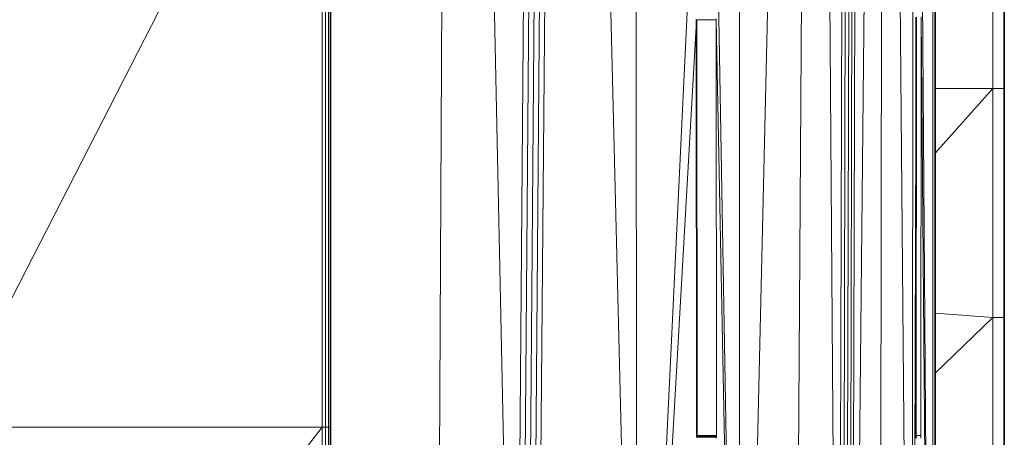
# Model space of a CAD drawing. Header units: inches. Extents: x 1 to 102, y 1 to 36.
# Tile 47 of 59: x 97.25 to 101.75, y 14.24 to 16.15. Entities that reach past the tile are written whole.
import ezdxf

# ---------------------------------------------------------------- set-up
doc = ezdxf.new("R2010")
doc.units = ezdxf.units.IN
doc.header["$MEASUREMENT"] = 0
doc.layers.add('Default', color=7, linetype='Continuous')

msp = doc.modelspace()

# ---------------------------------------------------------------- linework, layer by layer
at = {"layer": 'Default', "color": 9, "lineweight": 0, "true_color": 0xcbcbcb, "transparency": 33554687}
for p, q in [((99.2313, 25.5106), (99.1579, 11.5565)), ((99.1579, 11.5565), (99.2313, 25.5106)), ((99.2313, 25.5106), (99.5193, 11.559)), ((99.5193, 11.559), (99.2313, 25.5106)), ((99.5193, 11.559), (99.6281, 25.509)), ((99.6281, 25.509), (99.5193, 11.559)), ((99.653, 25.5089), (99.5438, 11.5579)), ((99.5438, 11.5579), (99.653, 25.5089)), ((99.6778, 25.5088), (99.5681, 11.5544)), ((98.6746, 14.2873), (98.6742, 17.6435)), ((96.9406, 12.0947), (98.6357, 14.286)), ((98.6357, 14.286), (98.6354, 12.0947)), ((98.6656, 14.2863), (98.6736, 14.2868)), ((98.6657, 12.0954), (98.6656, 14.2863)), ((98.6736, 14.2868), (98.6741, 12.0962)), ((98.6755, 12.097), (98.6746, 14.2873))]:
    msp.add_line(p, q, dxfattribs=at).dxf.unprotected_set("ltscale", 0)
at = {"layer": 'Default', "color": 7, "lineweight": 15, "ltscale": 5.215923, "transparency": 33554687}
for p, q in [((99.2313, 25.5106), (99.1579, 11.5565)), ((99.6281, 25.509), (99.5193, 11.559)), ((99.653, 25.5089), (99.5438, 11.5579)), ((99.6778, 25.5088), (99.5681, 11.5544)), ((99.7025, 25.5087), (99.5918, 11.5485)), ((99.6146, 11.5403), (99.7269, 25.5086)), ((100.0653, 25.5075), (100.074, 11.3476)), ((100.7904, 10.6499), (100.885, 25.5121)), ((101.0307, 25.5133), (100.9962, 10.6499)), ((101.0123, 10.6466), (101.0472, 25.5134)), ((101.028, 10.6369), (101.0627, 25.5135)), ((101.0426, 10.6211), (101.0771, 25.5135)), ((101.0904, 25.5135), (101.0555, 10.5998)), ((100.543, 10.6499), (100.5407, 25.4947)), ((101.1819, 9.7049), (101.2033, 25.4288)), ((101.3296, 9.7049), (101.3408, 25.4386)), ((101.426, 9.7379), (101.4249, 25.3925)), ((101.7, 17.7236), (101.7, 15.8346)), ((98.6357, 17.6434), (98.6357, 14.286)), ((98.6518, 17.6434), (98.6517, 14.286)), ((98.6655, 17.6434), (98.6656, 14.2863)), ((98.6742, 17.6435), (98.6736, 14.2868)), ((100.543, 10.6499), (100.4316, 17.1019)), ((101.426, 9.7379), (101.3725, 17.1019)), ((100.3454, 17.0766), (100.074, 11.3476)), ((100.4365, 16.1485), (100.346, 16.1485)), ((100.4365, 16.1485), (100.4363, 16.1535)), ((100.4376, 14.2485), (100.4365, 16.1485)), ((100.4365, 16.1485), (100.543, 10.6499)), ((101.3497, 16.1461), (101.3296, 9.7049)), ((101.3721, 16.1629), (101.3713, 14.2485)), ((101.3721, 16.1629), (101.426, 9.7379)), ((100.074, 11.3476), (100.346, 16.1447)), ((101.4365, 15.8346), (101.7, 15.8346)), ((101.7, 15.8346), (101.7, 14.787)), ((101.7, 15.8346), (101.752, 15.8346)), ((101.4365, 14.8082), (101.7, 14.787)), ((101.7, 14.787), (101.7, 13.9486)), ((101.7, 14.787), (101.752, 14.787)), ((98.6357, 14.286), (96.9158, 14.2866)), ((98.6357, 14.286), (98.6354, 12.0947)), ((98.6517, 14.286), (98.6357, 14.286)), ((98.6517, 14.286), (98.6515, 12.0948)), ((98.6656, 14.2863), (98.6517, 14.286)), ((98.6736, 14.2868), (98.6656, 14.2863)), ((98.6656, 14.2863), (98.6657, 12.0954)), ((98.6746, 14.2873), (98.6736, 14.2868)), ((98.6736, 14.2868), (98.6741, 12.0962)), ((100.3471, 14.2485), (100.4376, 14.2485)), ((100.3473, 14.2436), (100.4374, 14.2436)), ((100.3477, 14.2404), (100.4371, 14.2404)), ((100.4362, 14.2357), (100.4371, 14.2404)), ((100.4371, 14.2404), (100.4374, 14.2436)), ((100.4374, 14.2436), (100.4376, 14.2485)), ((101.3485, 14.2483), (101.3713, 14.2485)), ((101.3713, 14.2485), (101.3709, 14.2352))]:
    msp.add_line(p, q, dxfattribs=at)
at = {"layer": 'Default', "color": 9, "lineweight": 0, "true_color": 0xcacaca, "transparency": 33554687}
for p, q in [((99.5681, 11.5544), (99.6778, 25.5088)), ((99.7025, 25.5087), (99.5918, 11.5485)), ((98.6357, 17.6434), (96.9158, 14.2866)), ((96.9158, 14.2866), (98.6357, 17.6434)), ((98.6357, 17.6434), (98.6357, 14.286)), ((96.9158, 14.2866), (98.6357, 14.286)), ((98.6357, 14.286), (96.9158, 14.2866)), ((98.6357, 14.286), (96.9406, 12.0947))]:
    msp.add_line(p, q, dxfattribs=at).dxf.unprotected_set("ltscale", 0)
at = {"layer": 'Default', "color": 9, "lineweight": 0, "true_color": 0xc9c9c9, "transparency": 33554687}
for p, q in [((99.5918, 11.5485), (99.7025, 25.5087)), ((99.6146, 11.5403), (99.7269, 25.5086)), ((99.7269, 25.5086), (99.6146, 11.5403)), ((99.7269, 25.5086), (100.074, 11.3476))]:
    msp.add_line(p, q, dxfattribs=at).dxf.unprotected_set("ltscale", 0)
at = {"layer": 'Default', "color": 9, "lineweight": 0, "true_color": 0xc8c8c8, "transparency": 33554687}
for p, q in [((100.074, 11.3476), (99.7269, 25.5086)), ((100.0653, 25.5075), (100.074, 11.3476)), ((101.4365, 15.8346), (101.4365, 17.7236)), ((101.7, 17.7236), (101.7, 15.8346)), ((101.7, 15.8346), (101.7, 17.7236)), ((101.752, 17.7236), (101.752, 15.8346)), ((101.7, 15.8346), (101.4365, 15.8346)), ((101.752, 15.8346), (101.7, 15.8346))]:
    msp.add_line(p, q, dxfattribs=at).dxf.unprotected_set("ltscale", 0)
at = {"layer": 'Default', "color": 9, "lineweight": 0, "true_color": 0xbbbbbb, "transparency": 33554687}
for p, q in [((100.074, 11.3476), (100.0653, 25.5075)), ((100.3454, 17.0766), (100.074, 11.3476)), ((101.4365, 15.5387), (101.7, 15.8346)), ((101.7, 14.787), (101.7, 15.8346)), ((101.7, 15.8346), (101.752, 15.8346)), ((101.7, 15.8346), (101.7, 14.787)), ((101.752, 15.8346), (101.752, 14.787)), ((101.4365, 14.8082), (101.4365, 15.5387)), ((101.7, 14.787), (101.4365, 14.8082)), ((101.752, 14.787), (101.7, 14.787))]:
    msp.add_line(p, q, dxfattribs=at).dxf.unprotected_set("ltscale", 0)
at = {"layer": 'Default', "color": 253, "lineweight": 0, "true_color": 0xafafaf, "transparency": 33554687}
for p, q in [((100.543, 10.6499), (100.885, 25.5121)), ((100.885, 25.5121), (100.7904, 10.6499))]:
    msp.add_line(p, q, dxfattribs=at).dxf.unprotected_set("ltscale", 0)
at = {"layer": 'Default', "color": 253, "lineweight": 0, "true_color": 0xacacac, "transparency": 33554687}
for p, q in [((100.885, 25.5121), (100.543, 10.6499)), ((100.543, 10.6499), (100.5407, 25.4947)), ((101.4365, 14.8082), (101.7, 14.787)), ((101.4365, 14.5333), (101.4365, 14.8082)), ((101.7, 14.787), (101.4365, 14.5333))]:
    msp.add_line(p, q, dxfattribs=at).dxf.unprotected_set("ltscale", 0)
at = {"layer": 'Default', "color": 253, "lineweight": 0, "true_color": 0xa6a6a6, "transparency": 33554687}
for p, q in [((100.7904, 10.6499), (100.885, 25.5121)), ((100.885, 25.5121), (100.9962, 10.6499))]:
    msp.add_line(p, q, dxfattribs=at).dxf.unprotected_set("ltscale", 0)
at = {"layer": 'Default', "color": 253, "lineweight": 0, "true_color": 0x9a9a9a, "transparency": 33554687}
for p, q in [((100.9962, 10.6499), (100.885, 25.5121)), ((101.0307, 25.5133), (100.9962, 10.6499))]:
    msp.add_line(p, q, dxfattribs=at).dxf.unprotected_set("ltscale", 0)
at = {"layer": 'Default', "color": 255, "lineweight": 0, "transparency": 33554687}
for p, q in [((100.9962, 10.6499), (101.0307, 25.5133)), ((101.0123, 10.6466), (101.0472, 25.5134)), ((101.0472, 25.5134), (101.0123, 10.6466)), ((101.0627, 25.5135), (101.028, 10.6369)), ((98.6357, 14.286), (98.6357, 17.6434)), ((98.6518, 17.6434), (98.6517, 14.286)), ((101.3296, 9.7049), (101.3497, 16.1461)), ((101.3497, 16.1461), (101.3485, 14.2483)), ((98.6517, 14.286), (98.6357, 14.286)), ((101.3485, 14.2483), (101.3486, 14.2436)), ((101.3486, 14.2436), (101.3491, 14.2354))]:
    msp.add_line(p, q, dxfattribs=at).dxf.unprotected_set("ltscale", 0)
at = {"layer": 'Default', "color": 252, "lineweight": 0, "true_color": 0x989898, "transparency": 33554687}
for p, q in [((101.028, 10.6369), (101.0627, 25.5135)), ((101.0771, 25.5135), (101.0426, 10.6211))]:
    msp.add_line(p, q, dxfattribs=at).dxf.unprotected_set("ltscale", 0)
at = {"layer": 'Default', "color": 252, "lineweight": 0, "true_color": 0x929292, "transparency": 33554687}
for p, q in [((101.0426, 10.6211), (101.0771, 25.5135)), ((101.0904, 25.5135), (101.0555, 10.5998))]:
    msp.add_line(p, q, dxfattribs=at).dxf.unprotected_set("ltscale", 0)
at = {"layer": 'Default', "color": 252, "lineweight": 0, "true_color": 0x8c8c8c, "transparency": 33554687}
for p, q in [((101.0555, 10.5998), (101.0904, 25.5135)), ((101.2033, 25.4288), (101.0555, 10.5998)), ((100.346, 16.1447), (100.346, 16.1485)), ((100.346, 16.1485), (100.4365, 16.1485)), ((100.4365, 16.1485), (100.4376, 14.2485)), ((100.3471, 14.2485), (100.346, 16.1447)), ((100.4376, 14.2485), (100.3471, 14.2485))]:
    msp.add_line(p, q, dxfattribs=at).dxf.unprotected_set("ltscale", 0)
at = {"layer": 'Default', "color": 9, "lineweight": 0, "true_color": 0xbcbcbc, "transparency": 33554687}
for p, q in [((100.5407, 25.4947), (100.543, 10.6499)), ((100.543, 10.6499), (100.4316, 17.1019)), ((100.4316, 17.1019), (100.543, 10.6499)), ((100.074, 11.3476), (100.3454, 17.0766)), ((100.3461, 16.151), (100.346, 16.1485)), ((100.346, 16.1485), (100.346, 16.1447)), ((100.4365, 16.1485), (100.4363, 16.1535)), ((100.543, 10.6499), (100.4365, 16.1485)), ((100.346, 16.1447), (100.074, 11.3476)), ((100.074, 11.3476), (100.346, 16.1447)), ((100.346, 16.1447), (100.3471, 14.2485)), ((100.3471, 14.2485), (100.3473, 14.2436)), ((100.3473, 14.2436), (100.3477, 14.2404)), ((100.3477, 14.2404), (100.3473, 14.2388))]:
    msp.add_line(p, q, dxfattribs=at).dxf.unprotected_set("ltscale", 0)
at = {"layer": 'Default', "color": 252, "lineweight": 0, "true_color": 0x878787, "transparency": 33554687}
for p, q in [((101.0555, 10.5998), (101.2033, 25.4288)), ((101.2033, 25.4288), (101.1819, 9.7049))]:
    msp.add_line(p, q, dxfattribs=at).dxf.unprotected_set("ltscale", 0)
at = {"layer": 'Default', "color": 8, "lineweight": 0, "true_color": 0x7a7a7a, "transparency": 33554687}
for p, q in [((101.1819, 9.7049), (101.2033, 25.4288)), ((101.2033, 25.4288), (101.3296, 9.7049))]:
    msp.add_line(p, q, dxfattribs=at).dxf.unprotected_set("ltscale", 0)
at = {"layer": 'Default', "color": 8, "lineweight": 0, "true_color": 0x7d7d7d, "transparency": 33554687}
for p, q in [((101.3296, 9.7049), (101.2033, 25.4288)), ((101.3296, 9.7049), (101.3408, 25.4386)), ((101.3408, 25.4386), (101.3296, 9.7049)), ((101.3497, 16.1461), (101.3296, 9.7049)), ((101.3501, 16.1613), (101.3497, 16.1485)), ((101.3497, 16.1485), (101.3497, 16.1461))]:
    msp.add_line(p, q, dxfattribs=at).dxf.unprotected_set("ltscale", 0)
at = {"layer": 'Default', "color": 251, "lineweight": 0, "true_color": 0x626262, "transparency": 33554687}
for p, q in [((101.426, 9.7379), (101.4249, 25.3925)), ((101.4365, 17.7236), (101.4365, 15.8346)), ((101.4365, 15.8346), (101.4365, 15.5387)), ((101.4365, 15.5387), (101.4365, 14.8082)), ((101.4365, 14.8082), (101.4365, 14.5333)), ((101.4365, 14.5333), (101.4365, 13.9486))]:
    msp.add_line(p, q, dxfattribs=at).dxf.unprotected_set("ltscale", 0)
at = {"layer": 'Default', "color": 251, "lineweight": 0, "true_color": 0x5f5f5f, "transparency": 33554687}
for p, q in [((101.4249, 25.3925), (101.426, 9.7379)), ((101.426, 9.7379), (101.3725, 17.1019)), ((101.3725, 17.1019), (101.426, 9.7379)), ((101.3713, 14.2485), (101.3721, 16.1629)), ((101.3721, 16.1629), (101.426, 9.7379)), ((101.426, 9.7379), (101.3721, 16.1629)), ((101.3709, 14.2352), (101.3713, 14.2485))]:
    msp.add_line(p, q, dxfattribs=at).dxf.unprotected_set("ltscale", 0)
at = {"layer": 'Default', "color": 7, "lineweight": 35, "ltscale": 5.215923, "transparency": 33554687}
for p, q in [((101.4365, 17.7236), (101.4365, 15.8346)), ((101.752, 17.7236), (101.752, 15.8346)), ((98.6746, 14.2873), (98.6742, 17.6435)), ((100.346, 16.1485), (100.3461, 16.151)), ((100.346, 16.1447), (100.346, 16.1485)), ((101.3497, 16.1461), (101.3485, 14.2483)), ((101.3497, 16.1485), (101.3501, 16.1613)), ((101.3497, 16.1485), (101.3497, 16.1461)), ((100.3471, 14.2485), (100.346, 16.1447)), ((101.4365, 15.8346), (101.4365, 15.5387)), ((101.752, 14.787), (101.752, 15.8346)), ((101.4365, 15.5387), (101.4365, 14.8082)), ((101.4365, 14.8082), (101.4365, 14.5333)), ((101.752, 14.787), (101.752, 13.9486)), ((101.4365, 14.5333), (101.4365, 13.9486)), ((98.6755, 12.097), (98.6746, 14.2873)), ((100.3473, 14.2436), (100.3471, 14.2485)), ((100.3477, 14.2404), (100.3473, 14.2436)), ((100.3473, 14.2388), (100.3477, 14.2404)), ((101.3486, 14.2436), (101.3485, 14.2483)), ((101.3491, 14.2354), (101.3486, 14.2436))]:
    msp.add_line(p, q, dxfattribs=at)
at = {"layer": 'Default', "color": 9, "lineweight": 0, "true_color": 0xc4c4c4, "transparency": 33554687}
for p, q in [((98.6517, 14.286), (98.6518, 17.6434)), ((98.6655, 17.6434), (98.6656, 14.2863)), ((98.6656, 14.2863), (98.6517, 14.286))]:
    msp.add_line(p, q, dxfattribs=at).dxf.unprotected_set("ltscale", 0)
at = {"layer": 'Default', "color": 253, "lineweight": 0, "true_color": 0xaaaaaa, "transparency": 33554687}
for p, q in [((98.6656, 14.2863), (98.6655, 17.6434)), ((98.6742, 17.6435), (98.6736, 14.2868)), ((98.6736, 14.2868), (98.6656, 14.2863))]:
    msp.add_line(p, q, dxfattribs=at).dxf.unprotected_set("ltscale", 0)
at = {"layer": 'Default', "color": 9, "lineweight": 0, "true_color": 0xb8b8b8, "transparency": 33554687}
for p, q in [((100.4376, 14.2485), (100.4365, 16.1485)), ((100.4365, 16.1485), (100.543, 10.6499)), ((100.4362, 14.2357), (100.4371, 14.2404)), ((100.4371, 14.2404), (100.4374, 14.2436)), ((100.4374, 14.2436), (100.4376, 14.2485))]:
    msp.add_line(p, q, dxfattribs=at).dxf.unprotected_set("ltscale", 0)
at = {"layer": 'Default', "color": 9, "lineweight": 0, "transparency": 33554687}
for p, q in [((101.3485, 14.2483), (101.3497, 16.1461)), ((101.3497, 16.1485), (101.3501, 16.1613)), ((101.3497, 16.1461), (101.3497, 16.1485)), ((101.3721, 16.1629), (101.3713, 14.2485)), ((101.3713, 14.2485), (101.3485, 14.2483))]:
    msp.add_line(p, q, dxfattribs=at).dxf.unprotected_set("ltscale", 0)
at = {"layer": 'Default', "color": 9, "lineweight": 0, "true_color": 0xbdbdbd, "transparency": 33554687}
for p, q in [((101.4365, 15.8346), (101.7, 15.8346)), ((101.7, 15.8346), (101.4365, 15.5387)), ((101.4365, 15.5387), (101.4365, 15.8346))]:
    msp.add_line(p, q, dxfattribs=at).dxf.unprotected_set("ltscale", 0)
at = {"layer": 'Default', "color": 253, "lineweight": 0, "transparency": 33554687}
for p, q in [((101.4365, 14.5333), (101.7, 14.787)), ((101.7, 14.787), (101.7, 13.9486)), ((101.7, 13.9486), (101.7, 14.787)), ((101.7, 14.787), (101.752, 14.787)), ((101.752, 14.787), (101.752, 13.9486)), ((101.4365, 13.9486), (101.4365, 14.5333))]:
    msp.add_line(p, q, dxfattribs=at).dxf.unprotected_set("ltscale", 0)
at = {"layer": 'Default', "color": 254, "lineweight": 0, "true_color": 0xe7e7e7, "transparency": 33554687}
for p, q in [((98.6354, 12.0947), (98.6357, 14.286)), ((98.6357, 14.286), (98.6517, 14.286)), ((98.6517, 14.286), (98.6515, 12.0948))]:
    msp.add_line(p, q, dxfattribs=at).dxf.unprotected_set("ltscale", 0)
at = {"layer": 'Default', "color": 9, "lineweight": 0, "true_color": 0xc5c5c5, "transparency": 33554687}
for p, q in [((98.6515, 12.0948), (98.6517, 14.286)), ((98.6517, 14.286), (98.6656, 14.2863)), ((98.6656, 14.2863), (98.6657, 12.0954))]:
    msp.add_line(p, q, dxfattribs=at).dxf.unprotected_set("ltscale", 0)

doc.saveas('drawing.dxf')
